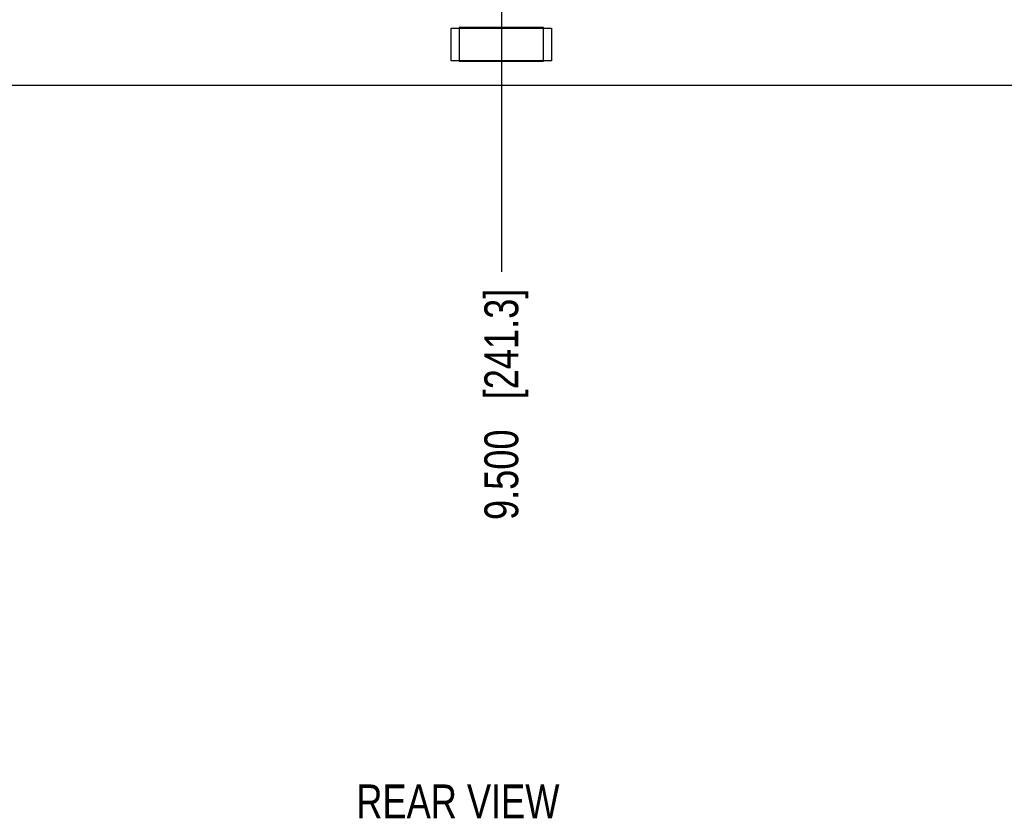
# Model space of a CAD drawing. Header units: inches. Extents: x 0 to 34, y 0 to 22.
# Tile 9 of 35: x 10.8 to 14.5, y 12.1 to 15.1. Entities that reach past the tile are written whole.
import ezdxf

# ---------------------------------------------------------------- set-up
doc = ezdxf.new("R2010")
doc.units = ezdxf.units.IN
doc.header["$LTSCALE"] = 1.87
doc.header["$MEASUREMENT"] = 0
doc.layers.get('0').update_dxf_attribs({"linetype": 'CONTINUOUS'})
doc.layers.add('DETAIL', color=7, linetype='CONTINUOUS')
doc.layers.add('DIMENSIONS', color=7, linetype='CONTINUOUS')
doc.styles.get("Standard").update_dxf_attribs({"font": 'txt', "width": 0.8})
doc.dimstyles.new('DIMSTYLE_2', dxfattribs={"dimtxt": 0.125, "dimasz": 0.18, "dimexe": 0.125, "dimexo": 0.0625, "dimgap": 0.03125, "dimtad": 0, "dimtih": 1, "dimtoh": 1, "dimdec": 3, "dimzin": 4, "dimdsep": 46, "dimtxsty": 'STANDARD', "dimblk": '_FILLED', "dimblk1": '_FILLED', "dimblk2": '_FILLED', "dimcen": 0.09, "dimadec": 0, "dimazin": 0, "dimtp": 0.001, "dimtm": 0.001, "dimtfac": 1, "dimtdec": 3, "dimtofl": 0, "dimtmove": 0, "dimatfit": 3, "dimldrblk": '_FILLED', "dimfxl": 1, "dimtolj": 1, "dimtzin": 4, "dimarcsym": 0})

# ---------------------------------------------------------------- blocks, each defined once
blk = doc.blocks.new('*D13')
at = {"layer": 'DIMENSIONS', "color": 2, "linetype": 'CONTINUOUS'}
blk.add_line((10.3852, 14.9083), (10.3852, 14.1538), dxfattribs=at)
at = {"layer": 'DIMENSIONS', "color": 2, "linetype": 'CONTINUOUS', "insert": (10.3227, 14.0913), "char_height": 0.125, "width": 1.525, "attachment_point": 3, "rotation": 90, "line_spacing_factor": 0.9}
blk.add_mtext('11.732{\\Ftxt.shx;\\W1.000000;\\H0.125000; }[297.99]', dxfattribs=at)
blk = doc.blocks.new('_FILLED')
at = {"color": 0, "linetype": 'BYBLOCK'}
blk.add_solid([(0, 0), (-1, 0.174), (-1, -0.174)], dxfattribs=at)
blk = doc.blocks.new('*D14')
at = {"layer": 'DIMENSIONS', "color": 2, "linetype": 'CONTINUOUS'}
blk.add_line((9.3482, 15.4123), (9.3482, 14.1538), dxfattribs=at)
at = {"layer": 'DIMENSIONS', "color": 2, "linetype": 'CONTINUOUS', "insert": (9.2857, 14.0913), "char_height": 0.125, "width": 1.525, "attachment_point": 3, "rotation": 90, "line_spacing_factor": 0.9}
blk.add_mtext('12.769{\\Ftxt.shx;\\W1.000000;\\H0.125000; }[324.33]', dxfattribs=at)
blk = doc.blocks.new('*D16')
at = {"layer": 'DIMENSIONS', "color": 2, "linetype": 'CONTINUOUS'}
blk.add_line((4.8852, 14.9083), (4.8852, 14.1538), dxfattribs=at)
at = {"layer": 'DIMENSIONS', "color": 2, "linetype": 'CONTINUOUS', "insert": (4.8227, 14.0913), "char_height": 0.125, "width": 1.525, "attachment_point": 3, "rotation": 90, "line_spacing_factor": 0.9}
blk.add_mtext('17.232{\\Ftxt.shx;\\W1.000000;\\H0.125000; }[437.69]', dxfattribs=at)
blk = doc.blocks.new('*D17')
at = {"layer": 'DIMENSIONS', "color": 2, "linetype": 'CONTINUOUS'}
blk.add_line((4.2382, 14.8918), (4.2382, 14.1538), dxfattribs=at)
at = {"layer": 'DIMENSIONS', "color": 2, "linetype": 'CONTINUOUS', "insert": (4.1757, 14.0913), "char_height": 0.125, "width": 1.525, "attachment_point": 3, "rotation": 90, "line_spacing_factor": 0.9}
blk.add_mtext('17.879{\\Ftxt.shx;\\W1.000000;\\H0.125000; }[454.13]', dxfattribs=at)
blk = doc.blocks.new('*D18')
at = {"layer": 'DIMENSIONS', "color": 2, "linetype": 'CONTINUOUS'}
blk.add_line((7.1172, 15.1936), (7.1172, 14.1538), dxfattribs=at)
at = {"layer": 'DIMENSIONS', "color": 2, "linetype": 'CONTINUOUS', "insert": (7.0547, 14.0913), "char_height": 0.125, "width": 1.225, "attachment_point": 3, "rotation": 90, "line_spacing_factor": 0.9}
blk.add_mtext('15.000{\\Ftxt.shx;\\W1.000000;\\H0.125000; }[381]', dxfattribs=at)
blk = doc.blocks.new('*D19')
at = {"layer": 'DIMENSIONS', "color": 2, "linetype": 'CONTINUOUS'}
blk.add_line((12.6172, 15.1936), (12.6172, 14.1538), dxfattribs=at)
at = {"layer": 'DIMENSIONS', "color": 2, "linetype": 'CONTINUOUS', "insert": (12.5547, 14.0913), "char_height": 0.125, "width": 1.325, "attachment_point": 3, "rotation": 90, "line_spacing_factor": 0.9}
blk.add_mtext('9.500{\\Ftxt.shx;\\W1.000000;\\H0.125000; }[241.3]', dxfattribs=at)

msp = doc.modelspace()

# ---------------------------------------------------------------- linework, layer by layer
at = {"color": 7, "linetype": 'CONTINUOUS'}
for p, q in [((12.4322, 15.0543), (12.8022, 15.0543)), ((12.4322, 14.9333), (12.4322, 15.0543)), ((12.7732, 15.0563), (12.4612, 15.0563)), ((12.4612, 15.0563), (12.4612, 14.9313)), ((12.5612, 15.0563), (12.5612, 15.0543)), ((12.6732, 15.0563), (12.6732, 15.0543)), ((12.7732, 14.9313), (12.7732, 15.0563)), ((12.8022, 15.0543), (12.8022, 14.9333)), ((12.8022, 14.9333), (12.4322, 14.9333)), ((12.4612, 14.9313), (12.7732, 14.9313)), ((21.9297, 14.8413), (3.3047, 14.8413))]:
    msp.add_line(p, q, dxfattribs=at)

# ---------------------------------------------------------------- texts
at = {"layer": 'DETAIL', "color": 2, "linetype": 'CONTINUOUS', "insert": (12.0815, 12.259), "char_height": 0.125, "width": 0.9, "attachment_point": 1, "line_spacing_factor": 0.9}
msp.add_mtext('REAR VIEW', dxfattribs=at)

# ---------------------------------------------------------------- dimensions: what is measured, and where the dimension line sits
at = {"layer": 'DIMENSIONS', "color": 2, "linetype": 'CONTINUOUS'}
for feature_location, offset, origin, picture, middle in [((9.3482, 15.4123), (0, -1.2585), (22.1172, 15.4748), '*D14', (9.3482, 13.3288)), ((7.1172, 15.1936), (0, -1.0398), (22.1172, 15.2561), '*D18', (7.1172, 13.4788)), ((12.6172, 15.1936), (0, -1.0398), (22.1172, 15.2561), '*D19', (12.6172, 13.4288)), ((4.8852, 14.9083), (0, -0.7545), (22.1172, 14.9708), '*D16', (4.8852, 13.3288)), ((10.3852, 14.9083), (0, -0.7545), (22.1172, 14.9708), '*D13', (10.3852, 13.3288)), ((4.2382, 14.8918), (0, -0.738), (22.1172, 14.9543), '*D17', (4.2382, 13.3288))]:
    dim = msp.add_ordinate_dim(feature_location=feature_location, offset=offset, dtype=1, origin=origin, dimstyle='DIMSTYLE_2', dxfattribs=at)
    dim.commit()
    dim.dimension.update_dxf_attribs({"geometry": picture, "text_midpoint": middle})

doc.saveas('drawing.dxf')
